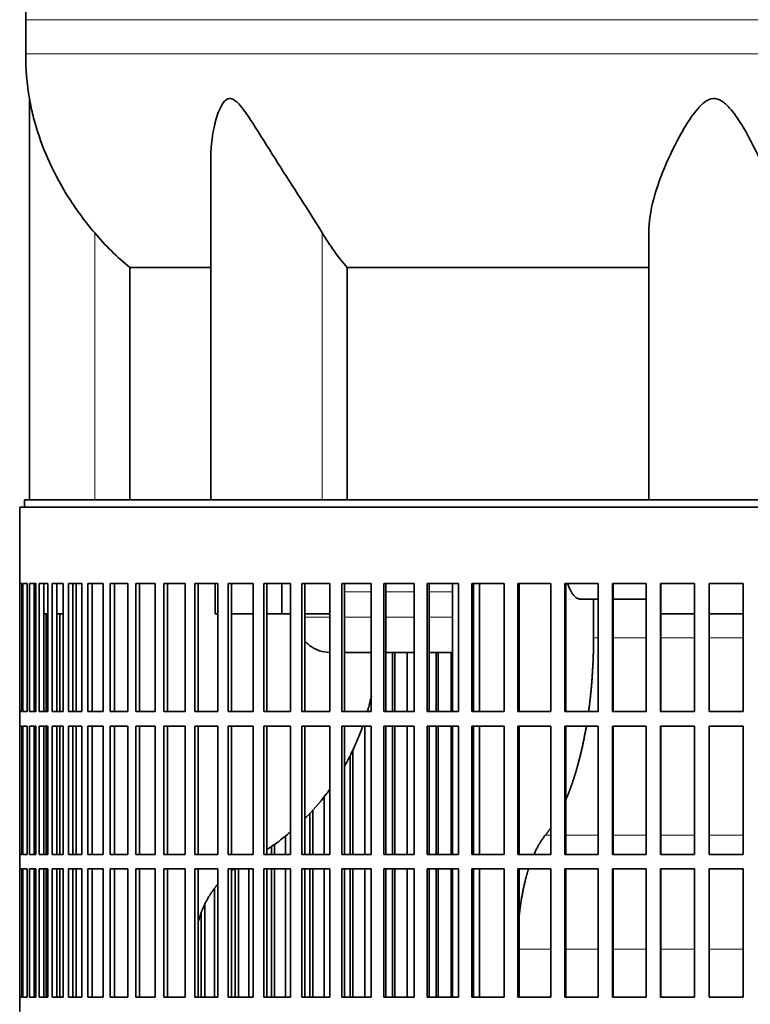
# Model space of a CAD drawing. Header units: millimetres. Extents: x 468 to 1343, y -1144 to 1322.
# Tile 19 of 27: x 966 to 1117, y 168 to 372. Entities that reach past the tile are written whole.
import ezdxf

# ---------------------------------------------------------------- set-up
doc = ezdxf.new("R2010")
doc.units = ezdxf.units.MM
for name, color, linetype in [('VSI344-454_FILTR', 7, 'Continuous'), ('VSI344-454_SUPPO', 7, 'Continuous'), ('VSI454_DIFFUSORE', 7, 'Continuous')]:
    doc.layers.add(name, color=color, linetype=linetype)

# ---------------------------------------------------------------- blocks, each defined once
blk = doc.blocks.new('SE3')
at = {"layer": 'VSI344-454_FILTR', "color": 7, "linetype": 'Continuous', "lineweight": 35}
for p, q in [((965.72, 271.22), (1242.61, 271.22)), ((965.72, 271.22), (965.72, 255.47)), ((965.72, 255.47), (965.72, 255.47)), ((965.72, 228.97), (965.72, 255.47)), ((965.77, 228.97), (965.77, 255.47)), ((965.77, 255.47), (966.14, 255.47)), ((966.14, 228.97), (966.14, 255.47)), ((966.4, 228.97), (966.4, 255.47)), ((966.4, 255.47), (967.26, 255.47)), ((967.26, 228.97), (967.26, 255.47)), ((967.73, 228.97), (967.73, 255.47)), ((967.73, 255.47), (969.07, 255.47)), ((968.71, 228.97), (968.71, 255.47)), ((969.07, 228.97), (969.07, 255.47)), ((969.74, 228.97), (969.74, 255.47)), ((969.74, 255.47), (971.56, 255.47)), ((970.7, 228.97), (970.7, 255.47)), ((971.56, 228.97), (971.56, 255.47)), ((972.43, 228.97), (972.43, 255.47)), ((972.43, 255.47), (974.72, 255.47)), ((973.38, 228.97), (973.38, 255.47)), ((974.72, 228.97), (974.72, 255.47)), ((975.79, 228.97), (975.79, 255.47)), ((975.79, 255.47), (978.54, 255.47)), ((976.71, 228.97), (976.71, 255.47)), ((978.54, 228.97), (978.54, 255.47)), ((979.8, 228.97), (979.8, 255.47)), ((979.8, 255.47), (982.99, 255.47)), ((980.69, 228.97), (980.69, 255.47)), ((982.99, 228.97), (982.99, 255.47)), ((984.44, 228.97), (984.44, 255.47)), ((984.44, 255.47), (988.06, 255.47)), ((985.3, 228.97), (985.3, 255.47)), ((988.06, 228.97), (988.06, 255.47)), ((989.69, 228.97), (989.69, 255.47)), ((989.69, 255.47), (993.72, 255.47)), ((990.51, 228.97), (990.51, 255.47)), ((993.72, 228.97), (993.72, 255.47)), ((995.52, 228.97), (995.52, 255.47)), ((995.52, 255.47), (999.94, 255.47)), ((996.29, 228.97), (996.29, 255.47)), ((999.94, 228.97), (999.94, 255.47)), ((1001.9, 228.97), (1001.9, 255.47)), ((1001.9, 255.47), (1006.7, 255.47)), ((1002.63, 228.97), (1002.63, 255.47)), ((1006.7, 228.97), (1006.7, 255.47)), ((1008.81, 255.47), (1013.95, 255.47)), ((1008.81, 228.97), (1008.81, 255.47)), ((1009.49, 228.97), (1009.49, 255.47)), ((1013.95, 228.97), (1013.95, 255.47)), ((1016.2, 255.47), (1021.67, 255.47)), ((1016.2, 228.97), (1016.2, 255.47)), ((1016.83, 228.97), (1016.83, 255.47)), ((1021.67, 228.97), (1021.67, 255.47)), ((1024.05, 255.47), (1029.82, 255.47)), ((1024.05, 228.97), (1024.05, 255.47)), ((1024.63, 228.97), (1024.63, 255.47)), ((1029.82, 228.97), (1029.82, 255.47)), ((1032.32, 255.47), (1038.35, 255.47)), ((1032.32, 228.97), (1032.32, 255.47)), ((1032.83, 228.97), (1032.83, 255.47)), ((1038.35, 228.97), (1038.35, 255.47)), ((1040.96, 255.47), (1047.22, 255.47)), ((1040.96, 228.97), (1040.96, 255.47)), ((1041.41, 228.97), (1041.41, 255.47)), ((1047.22, 228.97), (1047.22, 255.47)), ((1049.93, 255.47), (1056.4, 255.47)), ((1049.93, 228.97), (1049.93, 255.47)), ((1050.32, 228.97), (1050.32, 255.47)), ((1056.4, 228.97), (1056.4, 255.47)), ((1059.19, 255.47), (1065.84, 255.47)), ((1059.19, 228.97), (1059.19, 255.47)), ((1059.51, 228.97), (1059.51, 255.47)), ((1065.84, 228.97), (1065.84, 255.47)), ((1068.69, 255.47), (1075.49, 255.47)), ((1068.69, 228.97), (1068.69, 255.47)), ((1068.95, 228.97), (1068.95, 255.47)), ((1075.49, 228.97), (1075.49, 255.47)), ((1078.39, 255.47), (1085.3, 255.47)), ((1078.39, 228.97), (1078.39, 255.47)), ((1078.58, 228.97), (1078.58, 255.47)), ((1085.3, 228.97), (1085.3, 255.47)), ((1088.24, 255.47), (1095.23, 255.47)), ((1088.24, 228.97), (1088.24, 255.47)), ((1088.37, 228.97), (1088.37, 255.47)), ((1095.23, 228.97), (1095.23, 255.47)), ((1098.2, 255.47), (1105.22, 255.47)), ((1098.2, 228.97), (1098.2, 255.47)), ((1098.25, 228.97), (1098.25, 255.47)), ((1105.22, 228.97), (1105.22, 255.47)), ((1108.2, 255.47), (1115.24, 255.47)), ((1108.2, 228.97), (1108.2, 255.47)), ((1115.22, 228.97), (1115.22, 255.47)), ((1115.24, 228.97), (1115.24, 255.47)), ((969.07, 228.97), (969.07, 249.22)), ((971.2, 228.97), (971.2, 249.22)), ((974.01, 228.97), (974.01, 249.22)), ((1042.74, 228.97), (1042.74, 241.22)), ((1043.23, 228.97), (1043.23, 241.22)), ((1045.83, 228.97), (1045.83, 241.22)), ((1051.78, 228.97), (1051.78, 241.22)), ((1052.2, 228.97), (1052.2, 241.22)), ((1054.88, 228.97), (1054.88, 241.22)), ((965.72, 228.97), (965.72, 228.97)), ((965.72, 228.97), (965.72, 225.97)), ((965.77, 228.97), (966.14, 228.97)), ((966.4, 228.97), (967.26, 228.97)), ((967.73, 228.97), (969.07, 228.97)), ((969.74, 228.97), (971.56, 228.97)), ((972.43, 228.97), (974.72, 228.97)), ((975.79, 228.97), (978.54, 228.97)), ((979.8, 228.97), (982.99, 228.97)), ((984.44, 228.97), (988.06, 228.97)), ((989.69, 228.97), (993.72, 228.97)), ((995.52, 228.97), (999.94, 228.97)), ((1001.9, 228.97), (1006.7, 228.97)), ((1008.81, 228.97), (1013.95, 228.97)), ((1016.2, 228.97), (1021.67, 228.97)), ((1024.05, 228.97), (1029.82, 228.97)), ((1032.32, 228.97), (1038.35, 228.97)), ((1040.96, 228.97), (1047.22, 228.97)), ((1049.93, 228.97), (1056.4, 228.97)), ((1059.19, 228.97), (1065.84, 228.97)), ((1068.69, 228.97), (1075.49, 228.97)), ((1078.39, 228.97), (1085.3, 228.97)), ((1088.24, 228.97), (1095.23, 228.97)), ((1098.2, 228.97), (1105.22, 228.97)), ((1108.2, 228.97), (1115.24, 228.97)), ((965.72, 225.97), (965.72, 225.97)), ((965.72, 199.47), (965.72, 225.97)), ((965.77, 199.47), (965.77, 225.97)), ((965.77, 225.97), (966.14, 225.97)), ((966.14, 199.47), (966.14, 225.97)), ((966.4, 199.47), (966.4, 225.97)), ((966.4, 225.97), (967.26, 225.97)), ((967.26, 199.47), (967.26, 225.97)), ((967.73, 199.47), (967.73, 225.97)), ((967.73, 225.97), (969.07, 225.97)), ((968.71, 199.47), (968.71, 225.97)), ((969.07, 199.47), (969.07, 225.97)), ((969.07, 199.47), (969.07, 225.97)), ((969.74, 199.47), (969.74, 225.97)), ((969.74, 225.97), (971.56, 225.97)), ((970.7, 199.47), (970.7, 225.97)), ((971.2, 199.47), (971.2, 225.97)), ((971.56, 199.47), (971.56, 225.97)), ((972.43, 199.47), (972.43, 225.97)), ((972.43, 225.97), (974.72, 225.97)), ((973.38, 199.47), (973.38, 225.97)), ((974.01, 199.47), (974.01, 225.97)), ((974.72, 199.47), (974.72, 225.97)), ((975.79, 199.47), (975.79, 225.97)), ((975.79, 225.97), (978.54, 225.97)), ((976.71, 199.47), (976.71, 225.97)), ((978.54, 199.47), (978.54, 225.97)), ((979.8, 199.47), (979.8, 225.97)), ((979.8, 225.97), (982.99, 225.97)), ((980.69, 199.47), (980.69, 225.97)), ((982.99, 199.47), (982.99, 225.97)), ((984.44, 199.47), (984.44, 225.97)), ((984.44, 225.97), (988.06, 225.97)), ((985.3, 199.47), (985.3, 225.97)), ((988.06, 199.47), (988.06, 225.97)), ((989.69, 199.47), (989.69, 225.97)), ((989.69, 225.97), (993.72, 225.97)), ((990.51, 199.47), (990.51, 225.97)), ((993.72, 199.47), (993.72, 225.97)), ((995.52, 199.47), (995.52, 225.97)), ((995.52, 225.97), (999.94, 225.97)), ((996.29, 199.47), (996.29, 225.97)), ((999.94, 199.47), (999.94, 225.97)), ((1001.9, 199.47), (1001.9, 225.97)), ((1001.9, 225.97), (1006.7, 225.97)), ((1002.63, 199.47), (1002.63, 225.97)), ((1006.7, 199.47), (1006.7, 225.97)), ((1008.81, 225.97), (1013.95, 225.97)), ((1008.81, 199.47), (1008.81, 225.97)), ((1009.49, 199.47), (1009.49, 225.97)), ((1013.95, 199.47), (1013.95, 225.97)), ((1016.2, 225.97), (1021.67, 225.97)), ((1016.2, 199.47), (1016.2, 225.97)), ((1016.83, 199.47), (1016.83, 225.97)), ((1021.67, 199.47), (1021.67, 225.97)), ((1024.05, 225.97), (1029.82, 225.97)), ((1024.05, 199.47), (1024.05, 225.97)), ((1024.63, 199.47), (1024.63, 225.97)), ((1029.82, 199.47), (1029.82, 225.97)), ((1032.32, 225.97), (1038.35, 225.97)), ((1032.32, 199.47), (1032.32, 225.97)), ((1032.83, 199.47), (1032.83, 225.97)), ((1037.08, 199.47), (1037.08, 225.97)), ((1038.35, 199.47), (1038.35, 225.97)), ((1040.96, 225.97), (1047.22, 225.97)), ((1040.96, 199.47), (1040.96, 225.97)), ((1041.41, 199.47), (1041.41, 225.97)), ((1042.74, 199.47), (1042.74, 225.97)), ((1043.23, 199.47), (1043.23, 225.97)), ((1045.83, 199.47), (1045.83, 225.97)), ((1047.22, 199.47), (1047.22, 225.97)), ((1049.93, 225.97), (1056.4, 225.97)), ((1049.93, 199.47), (1049.93, 225.97)), ((1050.32, 199.47), (1050.32, 225.97)), ((1051.78, 199.47), (1051.78, 225.97)), ((1052.2, 199.47), (1052.2, 225.97)), ((1054.88, 199.47), (1054.88, 225.97)), ((1056.4, 199.47), (1056.4, 225.97)), ((1059.19, 225.97), (1065.84, 225.97)), ((1059.19, 199.47), (1059.19, 225.97)), ((1059.51, 199.47), (1059.51, 225.97)), ((1065.84, 199.47), (1065.84, 225.97)), ((1068.69, 225.97), (1075.49, 225.97)), ((1068.69, 199.47), (1068.69, 225.97)), ((1068.95, 199.47), (1068.95, 225.97)), ((1075.49, 199.47), (1075.49, 225.97)), ((1078.39, 225.97), (1085.3, 225.97)), ((1078.39, 199.47), (1078.39, 225.97)), ((1078.58, 199.47), (1078.58, 225.97)), ((1085.3, 199.47), (1085.3, 225.97)), ((1088.24, 225.97), (1095.23, 225.97)), ((1088.24, 199.47), (1088.24, 225.97)), ((1088.37, 199.47), (1088.37, 225.97)), ((1095.23, 199.47), (1095.23, 225.97)), ((1098.2, 225.97), (1105.22, 225.97)), ((1098.2, 199.47), (1098.2, 225.97)), ((1098.25, 199.47), (1098.25, 225.97)), ((1105.22, 199.47), (1105.22, 225.97)), ((1108.2, 225.97), (1115.24, 225.97)), ((1108.2, 199.47), (1108.2, 225.97)), ((1115.22, 199.47), (1115.22, 225.97)), ((1115.24, 199.47), (1115.24, 225.97)), ((1034.04, 199.47), (1034.04, 219.93)), ((1034.58, 199.47), (1034.58, 221.03)), ((1028.68, 199.47), (1028.68, 211.42)), ((1025.69, 199.47), (1025.69, 207.95)), ((1026.29, 199.47), (1026.29, 208.58)), ((1018.41, 199.47), (1018.41, 201.54)), ((1020.68, 199.47), (1020.68, 203.27)), ((965.72, 199.47), (965.72, 199.47)), ((965.72, 199.47), (965.72, 196.47)), ((965.77, 199.47), (966.14, 199.47)), ((966.4, 199.47), (967.26, 199.47)), ((967.73, 199.47), (969.07, 199.47)), ((969.74, 199.47), (971.56, 199.47)), ((972.43, 199.47), (974.72, 199.47)), ((975.79, 199.47), (978.54, 199.47)), ((979.8, 199.47), (982.99, 199.47)), ((984.44, 199.47), (988.06, 199.47)), ((989.69, 199.47), (993.72, 199.47)), ((995.52, 199.47), (999.94, 199.47)), ((1001.9, 199.47), (1006.7, 199.47)), ((1008.81, 199.47), (1013.95, 199.47)), ((1016.2, 199.47), (1021.67, 199.47)), ((1017.76, 199.47), (1017.76, 201.1)), ((1024.05, 199.47), (1029.82, 199.47)), ((1032.32, 199.47), (1038.35, 199.47)), ((1040.96, 199.47), (1047.22, 199.47)), ((1049.93, 199.47), (1056.4, 199.47)), ((1059.19, 199.47), (1065.84, 199.47)), ((1068.69, 199.47), (1075.49, 199.47)), ((1078.39, 199.47), (1085.3, 199.47)), ((1088.24, 199.47), (1095.23, 199.47)), ((1098.2, 199.47), (1105.22, 199.47)), ((1108.2, 199.47), (1115.24, 199.47)), ((965.72, 196.47), (965.72, 196.47)), ((965.72, 169.97), (965.72, 196.47)), ((965.77, 169.97), (965.77, 196.47)), ((965.77, 196.47), (966.14, 196.47)), ((966.14, 169.97), (966.14, 196.47)), ((966.4, 169.97), (966.4, 196.47)), ((966.4, 196.47), (967.26, 196.47)), ((967.26, 169.97), (967.26, 196.47)), ((967.73, 169.97), (967.73, 196.47)), ((967.73, 196.47), (969.07, 196.47)), ((968.71, 169.97), (968.71, 196.47)), ((969.07, 169.97), (969.07, 196.47)), ((969.07, 169.97), (969.07, 196.47)), ((969.74, 169.97), (969.74, 196.47)), ((969.74, 196.47), (971.56, 196.47)), ((970.7, 169.97), (970.7, 196.47)), ((971.2, 169.97), (971.2, 196.47)), ((971.56, 169.97), (971.56, 196.47)), ((972.43, 169.97), (972.43, 196.47)), ((972.43, 196.47), (974.72, 196.47)), ((973.38, 169.97), (973.38, 196.47)), ((974.01, 169.97), (974.01, 196.47)), ((974.72, 169.97), (974.72, 196.47)), ((975.79, 169.97), (975.79, 196.47)), ((975.79, 196.47), (978.54, 196.47)), ((976.71, 169.97), (976.71, 196.47)), ((978.54, 169.97), (978.54, 196.47)), ((979.8, 169.97), (979.8, 196.47)), ((979.8, 196.47), (982.99, 196.47)), ((980.69, 169.97), (980.69, 196.47)), ((982.99, 169.97), (982.99, 196.47)), ((984.44, 169.97), (984.44, 196.47)), ((984.44, 196.47), (988.06, 196.47)), ((985.3, 169.97), (985.3, 196.47)), ((988.06, 169.97), (988.06, 196.47)), ((989.69, 169.97), (989.69, 196.47)), ((989.69, 196.47), (993.72, 196.47)), ((990.51, 169.97), (990.51, 196.47)), ((993.72, 169.97), (993.72, 196.47)), ((995.52, 169.97), (995.52, 196.47)), ((995.52, 196.47), (999.94, 196.47)), ((996.29, 169.97), (996.29, 196.47)), ((999.94, 169.97), (999.94, 196.47)), ((1001.9, 169.97), (1001.9, 196.47)), ((1001.9, 196.47), (1006.7, 196.47)), ((1002.63, 169.97), (1002.63, 196.47)), ((1006.7, 169.97), (1006.7, 196.47)), ((1008.81, 196.47), (1013.95, 196.47)), ((1008.81, 169.97), (1008.81, 196.47)), ((1009.49, 169.97), (1009.49, 196.47)), ((1010.27, 169.97), (1010.27, 196.47)), ((1010.97, 169.97), (1010.97, 196.47)), ((1013.1, 169.97), (1013.1, 196.47)), ((1013.95, 169.97), (1013.95, 196.47)), ((1016.2, 196.47), (1021.67, 196.47)), ((1016.2, 169.97), (1016.2, 196.47)), ((1016.83, 169.97), (1016.83, 196.47)), ((1017.76, 169.97), (1017.76, 196.47)), ((1018.41, 169.97), (1018.41, 196.47)), ((1020.68, 169.97), (1020.68, 196.47)), ((1021.67, 169.97), (1021.67, 196.47)), ((1024.05, 196.47), (1029.82, 196.47)), ((1024.05, 169.97), (1024.05, 196.47)), ((1024.63, 169.97), (1024.63, 196.47)), ((1025.69, 169.97), (1025.69, 196.47)), ((1026.29, 169.97), (1026.29, 196.47)), ((1028.68, 169.97), (1028.68, 196.47)), ((1029.82, 169.97), (1029.82, 196.47)), ((1032.32, 196.47), (1038.35, 196.47)), ((1032.32, 169.97), (1032.32, 196.47)), ((1032.83, 169.97), (1032.83, 196.47)), ((1034.04, 169.97), (1034.04, 196.47)), ((1034.58, 169.97), (1034.58, 196.47)), ((1037.08, 169.97), (1037.08, 196.47)), ((1038.35, 169.97), (1038.35, 196.47)), ((1040.96, 196.47), (1047.22, 196.47)), ((1040.96, 169.97), (1040.96, 196.47)), ((1041.41, 169.97), (1041.41, 196.47)), ((1042.74, 169.97), (1042.74, 196.47)), ((1043.23, 169.97), (1043.23, 196.47)), ((1045.83, 169.97), (1045.83, 196.47)), ((1047.22, 169.97), (1047.22, 196.47)), ((1049.93, 196.47), (1056.4, 196.47)), ((1049.93, 169.97), (1049.93, 196.47)), ((1050.32, 169.97), (1050.32, 196.47)), ((1051.78, 169.97), (1051.78, 196.47)), ((1052.2, 169.97), (1052.2, 196.47)), ((1054.88, 169.97), (1054.88, 196.47)), ((1056.4, 169.97), (1056.4, 196.47)), ((1059.19, 196.47), (1065.84, 196.47)), ((1059.19, 169.97), (1059.19, 196.47)), ((1059.51, 169.97), (1059.51, 196.47)), ((1065.84, 169.97), (1065.84, 196.47)), ((1068.69, 196.47), (1075.49, 196.47)), ((1068.69, 169.97), (1068.69, 196.47)), ((1068.95, 169.97), (1068.95, 196.47)), ((1075.49, 169.97), (1075.49, 196.47)), ((1078.39, 196.47), (1085.3, 196.47)), ((1078.39, 169.97), (1078.39, 196.47)), ((1078.58, 169.97), (1078.58, 196.47)), ((1085.3, 169.97), (1085.3, 196.47)), ((1088.24, 196.47), (1095.23, 196.47)), ((1088.24, 169.97), (1088.24, 196.47)), ((1088.37, 169.97), (1088.37, 196.47)), ((1095.23, 169.97), (1095.23, 196.47)), ((1098.2, 196.47), (1105.22, 196.47)), ((1098.2, 169.97), (1098.2, 196.47)), ((1098.25, 169.97), (1098.25, 196.47)), ((1105.22, 169.97), (1105.22, 196.47)), ((1108.2, 196.47), (1115.24, 196.47)), ((1108.2, 169.97), (1108.2, 196.47)), ((1115.22, 169.97), (1115.22, 196.47)), ((1115.24, 169.97), (1115.24, 196.47)), ((1006, 169.97), (1006, 192.44)), ((1003.26, 169.97), (1003.26, 187.39)), ((1004.01, 169.97), (1004.01, 189.14)), ((965.72, 169.97), (965.72, 169.97)), ((965.72, 169.97), (965.72, 166.97)), ((965.77, 169.97), (966.14, 169.97)), ((966.4, 169.97), (967.26, 169.97)), ((967.73, 169.97), (969.07, 169.97)), ((969.74, 169.97), (971.56, 169.97)), ((972.43, 169.97), (974.72, 169.97)), ((975.79, 169.97), (978.54, 169.97)), ((979.8, 169.97), (982.99, 169.97)), ((984.44, 169.97), (988.06, 169.97)), ((989.69, 169.97), (993.72, 169.97)), ((995.52, 169.97), (999.94, 169.97)), ((1001.9, 169.97), (1006.7, 169.97)), ((1008.81, 169.97), (1013.95, 169.97)), ((1016.2, 169.97), (1021.67, 169.97)), ((1024.05, 169.97), (1029.82, 169.97)), ((1032.32, 169.97), (1038.35, 169.97)), ((1040.96, 169.97), (1047.22, 169.97)), ((1049.93, 169.97), (1056.4, 169.97)), ((1059.19, 169.97), (1065.84, 169.97)), ((1068.69, 169.97), (1075.49, 169.97)), ((1078.39, 169.97), (1085.3, 169.97)), ((1088.24, 169.97), (1095.23, 169.97)), ((1098.2, 169.97), (1105.22, 169.97)), ((1108.2, 169.97), (1115.24, 169.97))]:
    blk.add_line(p, q, dxfattribs=at)
at = {"layer": 'VSI344-454_SUPPO', "color": 7, "linetype": 'Continuous', "lineweight": 35}
for p, q in [((966.72, 271.22), (966.72, 272.72)), ((966.72, 272.72), (1243.42, 272.72)), ((977.37, 228.97), (977.37, 255.47)), ((1006.15, 249.22), (1006.15, 255.47)), ((1019.92, 249.22), (1019.92, 255.47)), ((1055.15, 228.97), (1055.15, 255.47)), ((1060.75, 228.97), (1060.75, 255.47)), ((1085.3, 252.22), (1081.64, 252.22)), ((1084.33, 244.22), (1084.33, 252.22)), ((1095.23, 252.22), (1088.37, 252.22)), ((968.71, 249.22), (969.07, 249.22)), ((970.7, 249.22), (971.56, 249.22)), ((973.38, 249.22), (974.72, 249.22)), ((1006.15, 249.22), (1006.7, 249.22)), ((1009.49, 249.22), (1013.95, 249.22)), ((1016.83, 249.22), (1019.92, 249.22)), ((1019.92, 249.22), (1021.67, 249.22)), ((1024.63, 249.22), (1029.82, 249.22)), ((1098.25, 249.22), (1105.22, 249.22)), ((1108.2, 249.22), (1115.22, 249.22)), ((1032.83, 241.22), (1038.35, 241.22)), ((1041.41, 241.22), (1047.22, 241.22)), ((1050.32, 241.22), (1055.15, 241.22)), ((977.37, 199.47), (977.37, 225.97)), ((1055.15, 199.47), (1055.15, 225.97)), ((1060.75, 199.47), (1060.75, 225.97)), ((977.37, 169.97), (977.37, 196.47)), ((1055.15, 169.97), (1055.15, 196.47)), ((1060.75, 169.97), (1060.75, 196.47))]:
    blk.add_line(p, q, dxfattribs=at)
at = {"layer": 'VSI344-454_SUPPO', "color": 4, "linetype": 'Continuous', "lineweight": 9}
for p, q in [((1038.35, 253.74), (1032.83, 253.74)), ((1047.22, 253.74), (1041.41, 253.74)), ((1055.15, 253.74), (1050.32, 253.74)), ((1024.63, 248.52), (1029.82, 248.52)), ((1032.83, 248.52), (1038.35, 248.52)), ((1041.41, 248.52), (1047.22, 248.52)), ((1050.32, 248.52), (1055.15, 248.52)), ((1084.33, 244.22), (1085.3, 244.22)), ((1088.37, 244.22), (1095.23, 244.22)), ((1098.25, 244.22), (1105.22, 244.22)), ((1108.2, 244.22), (1115.22, 244.22)), ((1074.36, 203.43), (1075.49, 203.43)), ((1078.58, 203.43), (1085.3, 203.43)), ((1088.37, 203.43), (1095.23, 203.43)), ((1098.25, 203.43), (1105.22, 203.43)), ((1108.2, 203.43), (1115.22, 203.43)), ((1068.95, 179.87), (1075.49, 179.87)), ((1078.58, 179.87), (1085.3, 179.87)), ((1088.37, 179.87), (1095.23, 179.87)), ((1098.25, 179.87), (1105.22, 179.87)), ((1108.2, 179.87), (1115.22, 179.87))]:
    blk.add_line(p, q, dxfattribs=at)
at = {"layer": 'VSI344-454_SUPPO', "color": 7, "linetype": 'Continuous', "lineweight": 35}
for points, degree, knots in [([(1078.98, 255.46), (1078.99, 255.46), (1079.01, 255.37), (1079.07, 255.21), (1079.15, 254.98), (1079.23, 254.76), (1079.32, 254.54), (1079.43, 254.31), (1079.55, 254.05), (1079.69, 253.78), (1079.84, 253.53), (1080.01, 253.28), (1080.18, 253.06), (1080.36, 252.85), (1080.55, 252.67), (1080.76, 252.51), (1080.97, 252.39), (1081.18, 252.29), (1081.41, 252.23), (1081.56, 252.22), (1081.64, 252.22)], 3, [0.3484291, 0.3484291, 0.3484291, 0.3484291, 0.3502935, 0.3759894, 0.4017757, 0.4276525, 0.4536199, 0.4796779, 0.5164483, 0.5544168, 0.5935835, 0.6339485, 0.6755117, 0.7182732, 0.7622329, 0.8073906, 0.8537464, 0.9013, 0.9500512, 1, 1, 1, 1]), ([(1024.57, 243.63), (1024.57, 243.63), (1024.78, 243.4), (1025.23, 242.95), (1025.99, 242.38), (1026.82, 241.9), (1028.07, 241.39), (1029.1, 241.23), (1029.82, 241.22)], 3, [0.2627974, 0.2627974, 0.2627974, 0.2627974, 0.2631364, 0.3099596, 0.3576304, 0.4061488, 0.4555148, 0.5652048, 0.5652048, 0.5652048, 0.5652048]), ([(1083.3, 228.93), (1083.48, 230.26), (1083.63, 231.62), (1083.98, 234.68), (1084.15, 237.85), (1084.33, 241.02), (1084.33, 244.22)], 2, [0.6946638, 0.6946638, 0.6946638, 0.75, 0.75, 0.875, 0.875, 1, 1, 1]), ([(1038.41, 232.22), (1038.41, 232.2), (1038.22, 231.33), (1037.94, 230.25), (1037.64, 229.19), (1037.58, 228.97)], 3, [0.20939159, 0.20939159, 0.20939159, 0.20939159, 0.21029258, 0.25575259, 0.26772218, 0.26772218, 0.26772218, 0.26772218]), ([(1036.62, 225.96), (1036.44, 225.47), (1035.94, 224.11), (1035.01, 221.89), (1033.91, 219.62), (1033.16, 218.22), (1032.84, 217.66)], 3, [0.3227065, 0.3227065, 0.3227065, 0.3227065, 0.350074, 0.3989353, 0.4489304, 0.4829363, 0.4829363, 0.4829363, 0.4829363]), ([(1078.59, 210.73), (1079.43, 212.69), (1080.16, 214.91), (1080.96, 217.33), (1081.62, 220.03), (1082.28, 222.73), (1082.78, 225.64), (1082.81, 225.8), (1082.84, 225.96)], 2, [0.2602896, 0.2602896, 0.2602896, 0.375, 0.375, 0.5, 0.5, 0.625, 0.625, 0.6319131, 0.6319131, 0.6319131]), ([(1029.83, 212.94), (1029.58, 212.58), (1027.98, 210.42), (1026.22, 208.39), (1024.65, 206.82)], 3, [0.5820331, 0.5820331, 0.5820331, 0.5820331, 0.6055217, 0.7255565, 0.7255565, 0.7255565, 0.7255565]), ([(1021.7, 204.09), (1021.26, 203.72), (1019.85, 202.57), (1018.22, 201.38), (1017.01, 200.58), (1016.84, 200.47)], 3, [0.7982019, 0.7982019, 0.7982019, 0.7982019, 0.8292841, 0.897392, 0.9085779, 0.9085779, 0.9085779, 0.9085779]), ([(1068.94, 186.54), (1068.97, 186.84), (1069, 187.13), (1069.4, 190.7), (1070.16, 193.84), (1070.5, 195.23), (1070.9, 196.49)], 2, [0.2294074, 0.2294074, 0.2294074, 0.25, 0.25, 0.5, 0.5, 0.6111069, 0.6111069, 0.6111069]), ([(1002.63, 185.56), (1003.38, 188.29), (1004.75, 190.62), (1005.6, 192.06), (1006.68, 193.34)], 2, [0.2553084, 0.2553084, 0.2553084, 0.5, 0.5, 0.6516471, 0.6516471, 0.6516471])]:
    blk.add_open_spline(points, degree=degree, knots=knots, dxfattribs=at)
for points in [[(1074.36, 203.43), (1074.94, 204.15), (1075.51, 204.97)], [(1072.02, 199.47), (1073.08, 201.89), (1074.36, 203.43)], [(1009.46, 196.04), (1009.75, 196.27), (1010.05, 196.48)]]:
    blk.add_open_spline(points, degree=2, dxfattribs=at)
at = {"layer": 'VSI454_DIFFUSORE', "color": 4, "linetype": 'Continuous', "lineweight": 9}
for p, q in [((966.96, 372.01), (1247.66, 372.01)), ((1247.66, 364.97), (966.96, 364.97)), ((981.22, 272.72), (981.22, 327.93)), ((1028.25, 272.72), (1028.25, 327.93))]:
    blk.add_line(p, q, dxfattribs=at)
at = {"layer": 'VSI454_DIFFUSORE', "color": 7, "linetype": 'Continuous', "lineweight": 35}
for p, q in [((966.96, 372.01), (966.96, 364.97)), ((967.72, 355.7), (967.72, 272.72)), ((1005.21, 342.99), (1005.21, 272.72)), ((1095.72, 272.72), (1095.72, 327.93)), ((988.47, 320.78), (1005.21, 320.78)), ((988.47, 272.72), (988.47, 320.78)), ((1033.38, 320.78), (1095.72, 320.78)), ((1033.38, 272.72), (1033.38, 320.78))]:
    blk.add_line(p, q, dxfattribs=at)
for centre, radius, start, end in [((1044.95, 372.01), 77.98, 134.5, 180), ((1024.38, 364.97), 57.42, 180, 189.2911)]:
    blk.add_arc(centre, radius, start, end, dxfattribs=at)
for points, knots in [([(981.22, 327.93), (979.28, 330.21), (977.55, 332.56), (974.44, 337.42), (973.08, 339.92), (970.79, 344.88), (969.86, 347.38), (968.75, 351.08), (968.43, 352.31), (968.05, 353.99), (967.94, 354.53), (967.81, 355.19), (967.78, 355.38), (967.73, 355.63), (967.72, 355.69), (967.72, 355.7)], [0, 0, 0, 0, 0.125, 0.125, 0.25, 0.25, 0.375, 0.375, 0.4375, 0.4375, 0.46875, 0.46875, 0.484375, 0.484375, 0.4979294, 0.4979294, 0.4979294, 0.4979294]), ([(1028.25, 327.93), (1026.89, 330.2), (1025.38, 332.55), (1022.26, 337.4), (1020.66, 339.9), (1017.52, 344.85), (1015.98, 347.35), (1013.62, 351.05), (1012.83, 352.27), (1011.57, 353.95), (1011.14, 354.49), (1010.41, 355.16), (1010.16, 355.35), (1009.63, 355.63), (1009.36, 355.71), (1008.58, 355.67), (1008.13, 355.28), (1007.45, 354.37), (1007.18, 353.83), (1006.47, 352.13), (1006.14, 350.93), (1005.43, 347.51), (1005.21, 345.23), (1005.21, 342.99)], [0, 0, 0, 0, 0.125, 0.125, 0.25, 0.25, 0.375, 0.375, 0.4375, 0.4375, 0.46875, 0.46875, 0.484375, 0.484375, 0.5, 0.5, 0.53125, 0.53125, 0.5625, 0.5625, 0.625, 0.625, 0.7380464, 0.7380464, 0.7380464, 0.7380464]), ([(1122.72, 327.93), (1122.72, 330.2), (1122.32, 332.55), (1121.02, 337.4), (1120.11, 339.9), (1117.95, 344.85), (1116.71, 347.35), (1114.48, 351.05), (1113.69, 352.27), (1112.28, 353.95), (1111.78, 354.49), (1110.89, 355.16), (1110.57, 355.35), (1109.87, 355.63), (1109.5, 355.71), (1108.38, 355.67), (1107.69, 355.28), (1106.54, 354.37), (1106.05, 353.83), (1104.65, 352.13), (1103.88, 350.93), (1101.69, 347.27), (1100.43, 344.75), (1098.29, 339.81), (1097.41, 337.37), (1096.12, 332.57), (1095.72, 330.19), (1095.72, 327.93)], [0, 0, 0, 0, 0.125, 0.125, 0.25, 0.25, 0.375, 0.375, 0.4375, 0.4375, 0.46875, 0.46875, 0.484375, 0.484375, 0.5, 0.5, 0.53125, 0.53125, 0.5625, 0.5625, 0.625, 0.625, 0.75, 0.75, 0.875, 0.875, 1, 1, 1, 1])]:
    blk.add_open_spline(points, degree=3, knots=knots, dxfattribs=at)
for points in [[(988.47, 320.78), (985.84, 322.95), (983.42, 325.33), (981.22, 327.93)], [(1033.38, 320.78), (1031.52, 322.95), (1029.81, 325.33), (1028.25, 327.93)]]:
    blk.add_open_spline(points, degree=3, dxfattribs=at)

msp = doc.modelspace()

# ---------------------------------------------------------------- block references
msp.add_blockref('SE3', (0, 0))

doc.saveas('drawing.dxf')
